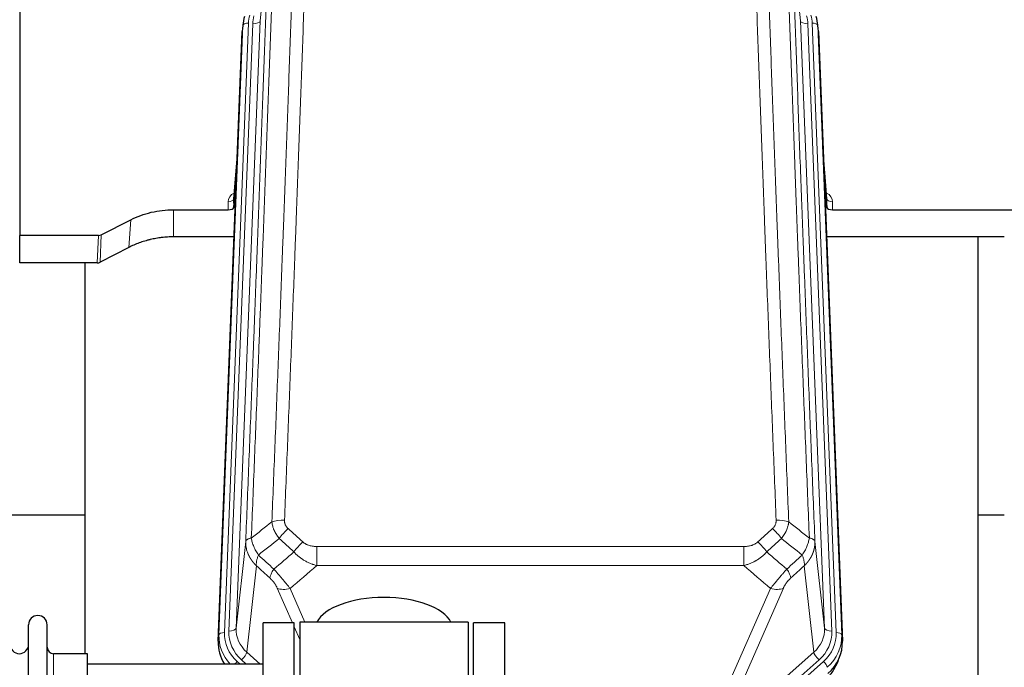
# Model space of a CAD drawing. Header units: inches. Extents: x 0 to 23760, y -13 to 16800.
# Tile 82 of 256: x 7036 to 7574, y 7749 to 8103. Entities that reach past the tile are written whole.
import ezdxf

# ---------------------------------------------------------------- set-up
doc = ezdxf.new("R2010")
doc.units = ezdxf.units.IN
doc.layers.add('1', color=7, linetype='Continuous', true_color=0xffffff)

msp = doc.modelspace()

# ---------------------------------------------------------------- linework, layer by layer
at = {"layer": '1', "color": 2, "linetype": 'Continuous', "lineweight": 25}
for p, q in [((7035.534, 8144.27), (7035.534, 7984.789)), ((7157.625, 8101.122), (7157.251, 8097.863)), ((7471.816, 8097.863), (7471.443, 8101.122)), ((7144.012, 7763.077), (7157.13, 8096.279)), ((7471.938, 8096.279), (7485.056, 7763.077)), ((7154.639, 8033.007), (7152.431, 8004.808)), ((7476.636, 8004.808), (7474.429, 8033.007)), ((7152.435, 8000.051), (7154.258, 8023.333)), ((7474.81, 8023.333), (7476.632, 8000.051)), ((7152.424, 8004.628), (7152.435, 8000.051)), ((7476.632, 8000.051), (7476.643, 8004.628)), ((7119.534, 7998.801), (7149.437, 7998.801)), ((7479.631, 7998.801), (7592.534, 7998.801)), ((7079.99, 7985.141), (7096.154, 7993.315)), ((7035.534, 7969.799), (7035.534, 7984.789)), ((7078.491, 7984.789), (7035.534, 7984.789)), ((7152.708, 7983.991), (7119.534, 7983.991)), ((7573.532, 7983.991), (7476.359, 7983.991)), ((7559.194, 7709.103), (7559.194, 7983.989)), ((7095.098, 7978.184), (7079.42, 7970.155)), ((7077.921, 7969.799), (7035.534, 7969.799)), ((7071.194, 7969.798), (7071.194, 7756.221)), ((7071.123, 7831.941), (6999.158, 7831.941)), ((7573.503, 7831.941), (7559.171, 7831.941)), ((7040.334, 7570.17), (7040.334, 7771.97)), ((7050.534, 7570.17), (7050.534, 7771.97)), ((7185.534, 7773.07), (7168.534, 7773.07)), ((7168.534, 7569.07), (7168.534, 7773.07)), ((7185.534, 7569.07), (7185.534, 7773.07)), ((7280.534, 7773.5), (7188.534, 7773.5)), ((7188.534, 7773.5), (7188.534, 7568.64)), ((7280.534, 7773.5), (7280.534, 7568.64)), ((7300.534, 7773.066), (7283.534, 7773.066)), ((7283.534, 7569.066), (7283.534, 7773.066)), ((7300.534, 7569.066), (7300.534, 7773.066)), ((7072.534, 7756.22), (7054.034, 7756.22)), ((7072.534, 7585.92), (7072.534, 7756.22)), ((7168.534, 7750.57), (7072.534, 7750.57))]:
    msp.add_line(p, q, dxfattribs=at)
at = {"layer": '1', "color": 110, "linetype": 'Continuous', "lineweight": 13}
for p, q in [((7171.213, 8140.272), (7166.836, 8102.091)), ((7462.231, 8102.091), (7457.854, 8140.272)), ((7144.392, 7766.515), (7157.503, 8099.537)), ((7160.497, 8100.757), (7147.386, 7767.735)), ((7149.778, 7768.571), (7162.844, 8100.464)), ((7166.836, 8102.091), (7153.77, 7770.197)), ((7157.503, 8099.537), (7157.13, 8096.279)), ((7475.297, 7770.197), (7462.231, 8102.091)), ((7479.289, 7768.571), (7466.223, 8100.464)), ((7481.681, 7767.735), (7468.57, 8100.757)), ((7471.938, 8096.279), (7471.564, 8099.537)), ((7471.564, 8099.537), (7484.675, 7766.515)), ((7154.631, 8032.815), (7152.424, 8004.628)), ((7476.643, 8004.628), (7474.436, 8032.815)), ((7149.437, 7998.801), (7149.426, 8003.217)), ((7479.641, 8003.217), (7479.631, 7998.801)), ((7119.534, 7998.801), (7119.534, 7983.991)), ((7096.154, 7993.315), (7095.098, 7978.184)), ((7077.921, 7969.799), (7078.491, 7984.789)), ((7079.99, 7985.141), (7079.42, 7970.155)), ((7153.77, 7770.197), (7159.018, 7817.603)), ((7470.05, 7817.603), (7475.297, 7770.197)), ((7197.948, 7814.803), (7197.948, 7804.372)), ((7197.948, 7814.803), (7431.12, 7814.803)), ((7431.12, 7814.803), (7431.12, 7804.372)), ((7164.833, 7804.252), (7159.608, 7757.052)), ((7431.12, 7804.372), (7197.948, 7804.372)), ((7469.46, 7757.052), (7464.235, 7804.252)), ((7184.571, 7773.07), (7176.259, 7792.002)), ((7183.321, 7791.852), (7191.378, 7773.5)), ((7419.669, 7732.457), (7445.747, 7791.852)), ((7452.808, 7792.002), (7426.73, 7732.607)), ((7188.534, 7764.045), (7185.534, 7770.877)), ((7144.012, 7763.077), (7144.392, 7766.515)), ((7484.675, 7766.515), (7485.056, 7763.077)), ((7054.034, 7585.92), (7054.034, 7756.22)), ((7159.608, 7757.052), (7166.915, 7750.57)), ((7427.284, 7719.642), (7469.46, 7757.052)), ((7154.392, 7751.961), (7155.959, 7750.57)), ((7156.783, 7752.796), (7159.293, 7750.57)), ((7472.284, 7752.796), (7430.109, 7715.386)), ((7431.085, 7713.295), (7474.676, 7751.961))]:
    msp.add_line(p, q, dxfattribs=at)
at = {"layer": '1', "color": 2, "linetype": 'Continuous', "lineweight": 25}
for centre, radius, start, end in [((7045.434, 7771.97), 5.1, 0, 180), ((7035.334, 7761.22), 5, 180, 0), ((7054.034, 7759.72), 3.5, 180, 270)]:
    msp.add_arc(centre, radius, start, end, dxfattribs=at)
for centre, major_axis, ratio, start_param, end_param in [((7184.515, 8098.622), (27.027, -0.37), 0.8864308, 2.9096812, 3.1188327), ((7444.552, 8098.622), (-27.027, -0.37), 0.8864308, 3.1643527, 3.3735041), ((7149.437, 8000.095), (-3, 0), 0.4313147, 1.5706417, 3.1078116), ((7479.631, 8000.095), (3, 0), 0.4313147, 3.1753737, 4.7125436), ((7078.488, 7987.418), (3, -0.011), 0.8761328, 4.7166989, 5.239903), ((7077.919, 7972.462), (3, -0.007), 0.8874311, 4.7150805, 5.2382846), ((7234.534, 7769.529), (-37.64, 0), 0.4617486, 3.372107, 6.0525728), ((7171.033, 7762.269), (-27.038, -0.124), 0.8859493, 6.2442616, 6.7882167), ((7458.034, 7762.269), (27.038, -0.124), 0.8859493, 5.5029959, 6.322109), ((7457.229, 7764.072), (21.335, -18.979), 0.8422692, 6.2652718, 6.6490983)]:
    msp.add_ellipse(centre, major_axis=major_axis, ratio=ratio, start_param=start_param, end_param=end_param, dxfattribs=at)
at = {"layer": '1', "color": 110, "linetype": 'Continuous', "lineweight": 13}
for centre, major_axis, ratio, start_param, end_param in [((7184.515, 8100.007), (24.033, -0.038), 0.8858289, 2.8989744, 3.1081259), ((7186.862, 8099.714), (24.033, -0.038), 0.8858289, 2.8989744, 3.1081259), ((7442.205, 8099.714), (-24.033, -0.038), 0.8858289, 3.1750594, 3.3842109), ((7444.552, 8100.007), (-24.033, -0.038), 0.8858289, 3.1750594, 3.3842109), ((7160.497, 8099.372), (-2.998, 0.118), 0.4614673, 4.7305545, 6.248991), ((7162.844, 8102.311), (-3.997, 0.157), 0.4614673, 1.5889619, 3.1073983), ((7466.223, 8102.311), (-3.997, -0.157), 0.4614673, 0.0341943, 1.5526308), ((7468.57, 8099.372), (-2.998, -0.118), 0.4614673, 3.175787, 4.6942235), ((7155.43, 8003.217), (6.003, -0.046), 0.8757409, 2.0547277, 3.1504318), ((7473.638, 8003.217), (-6.003, -0.046), 0.8757409, 3.1327535, 4.2284576), ((7149.426, 8004.672), (3, 0.007), 0.4848086, 4.7112485, 6.2484184), ((7479.641, 8004.672), (3, -0.007), 0.4848086, 3.1763596, 4.7135294), ((7180.208, 7824.894), (9.992, -0.404), 0.431453, 1.5882535, 2.3480729), ((7448.859, 7824.894), (9.992, 0.404), 0.431453, 0.7935197, 1.5533391), ((7182.18, 7820.301), (-6.729, -7.397), 0.3051216, 4.388767, 5.1358022), ((7446.887, 7820.301), (-6.729, 7.397), 0.3051216, 4.2889758, 5.0360109), ((7190.189, 7813.009), (6.736, 7.391), 0.3030979, 1.2497453, 1.9956357), ((7438.878, 7813.009), (-6.736, 7.391), 0.3030979, 4.2875497, 5.03344), ((7179.234, 7803.622), (6.719, 7.407), 0.3029797, 1.994528, 2.7400357), ((7449.834, 7803.622), (-6.719, 7.407), 0.3029797, 3.5431496, 4.2886573), ((7183.321, 7798.023), (9.156, 4.02), 0.5833249, 3.617995, 4.4616661), ((7445.747, 7798.023), (9.156, -4.02), 0.5833249, 4.9631119, 5.806783), ((7149.778, 7770.418), (-3.997, 0.157), 0.4614673, 1.5889619, 3.1073983), ((7173.797, 7769.699), (-20.033, -0.591), 0.8872905, 6.2219242, 7.0410373), ((7455.27, 7769.699), (20.033, -0.591), 0.8872905, 5.5253333, 6.3444464), ((7479.289, 7770.418), (-3.997, -0.157), 0.4614673, 0.0341943, 1.5526308), ((7171.406, 7765.631), (27.029, -0.244), 0.8851019, 3.1148362, 3.8326992), ((7147.386, 7766.35), (-2.998, 0.118), 0.4614673, 4.7305545, 6.248991), ((7171.406, 7767.016), (-24.034, -0.11), 0.8859493, 6.2442616, 7.0633748), ((7173.797, 7767.852), (-24.034, -0.11), 0.8859493, 6.2442616, 7.0633748), ((7455.27, 7767.852), (24.034, -0.11), 0.8859493, 5.5029959, 6.322109), ((7457.662, 7767.016), (24.034, -0.11), 0.8859493, 5.5029959, 6.322109), ((7457.662, 7765.631), (-27.029, -0.244), 0.8851019, 2.349236, 3.1683492), ((7481.681, 7766.35), (-2.998, -0.118), 0.4614673, 3.175787, 4.6942235), ((7156.783, 7754.643), (-2.654, -2.992), 0.3265056, 1.2180917, 2.7365282), ((7472.284, 7754.643), (-2.654, 2.992), 0.3265056, 0.4050645, 1.9235009), ((7154.392, 7750.575), (-1.991, -2.244), 0.3265056, 4.3596844, 4.9963838), ((7474.676, 7750.575), (-1.991, 2.244), 0.3265056, 3.5466571, 5.0650936)]:
    msp.add_ellipse(centre, major_axis=major_axis, ratio=ratio, start_param=start_param, end_param=end_param, dxfattribs=at)
for points, knots in [([(7173.325, 7828.251), (7173.883, 7842.064), (7174.985, 7869.559), (7176.595, 7910.411), (7177.639, 7937.385), (7178.41, 7957.518), (7178.793, 7967.56), (7179.172, 7977.565), (7179.424, 7984.227), (7179.549, 7987.554), (7180.174, 8004.168), (7180.665, 8017.389), (7181.392, 8037.113), (7181.632, 8043.669), (7182.108, 8056.743), (7182.345, 8063.261), (7183.048, 8082.759), (7183.969, 8108.606), (7184.861, 8134.151), (7185.299, 8146.849)], [0, 0, 0, 0, 0.125, 0.25, 0.375, 0.375, 0.4375, 0.46875, 0.46875, 0.5, 0.5, 0.625, 0.625, 0.6875, 0.6875, 0.75, 0.75, 0.875, 1, 1, 1, 1]), ([(7192.167, 8148.215), (7191.729, 8135.501), (7190.839, 8109.923), (7189.918, 8084.044), (7189.216, 8064.521), (7188.98, 8057.994), (7188.504, 8044.904), (7188.264, 8038.339), (7187.539, 8018.59), (7187.048, 8005.353), (7186.424, 7988.718), (7186.299, 7985.386), (7186.048, 7978.716), (7185.669, 7968.698), (7185.287, 7958.643), (7184.516, 7938.485), (7183.474, 7911.476), (7181.866, 7870.573), (7180.766, 7843.042), (7180.208, 7829.212)], [0, 0, 0, 0, 0.125, 0.25, 0.25, 0.3125, 0.3125, 0.375, 0.375, 0.5, 0.5, 0.53125, 0.53125, 0.5625, 0.625, 0.625, 0.75, 0.875, 1, 1, 1, 1]), ([(7448.859, 7829.212), (7448.302, 7843.042), (7447.201, 7870.573), (7445.593, 7911.476), (7444.551, 7938.485), (7443.781, 7958.643), (7443.398, 7968.698), (7443.02, 7978.716), (7442.768, 7985.386), (7442.643, 7988.718), (7442.02, 8005.353), (7441.528, 8018.59), (7440.803, 8038.339), (7440.563, 8044.904), (7440.087, 8057.994), (7439.851, 8064.521), (7439.149, 8084.044), (7438.229, 8109.923), (7437.338, 8135.501), (7436.901, 8148.215)], [0, 0, 0, 0, 0.125, 0.25, 0.375, 0.375, 0.4375, 0.46875, 0.46875, 0.5, 0.5, 0.625, 0.625, 0.6875, 0.6875, 0.75, 0.75, 0.875, 1, 1, 1, 1]), ([(7443.768, 8146.849), (7444.207, 8134.151), (7445.098, 8108.606), (7446.02, 8082.759), (7446.723, 8063.261), (7446.959, 8056.743), (7447.436, 8043.669), (7447.676, 8037.113), (7448.402, 8017.389), (7448.894, 8004.168), (7449.518, 7987.554), (7449.644, 7984.227), (7449.895, 7977.565), (7450.274, 7967.56), (7450.657, 7957.518), (7451.429, 7937.385), (7452.472, 7910.411), (7454.082, 7869.559), (7455.184, 7842.064), (7455.742, 7828.251)], [0, 0, 0, 0, 0.125, 0.25, 0.25, 0.3125, 0.3125, 0.375, 0.375, 0.5, 0.5, 0.53125, 0.53125, 0.5625, 0.625, 0.625, 0.75, 0.875, 1, 1, 1, 1]), ([(7174.302, 8143.28), (7174.247, 8141.668), (7174.191, 8140.055), (7174.079, 8136.826), (7173.91, 8131.979), (7173.515, 8120.643), (7173.171, 8110.884), (7172.478, 8091.307), (7171.538, 8065.052), (7170.079, 8025.207), (7169.075, 7998.336), (7168.501, 7983.134), (7168.437, 7981.444), (7168.309, 7978.061), (7168.117, 7972.984), (7167.665, 7961.114), (7167.274, 7950.899), (7166.945, 7942.365), (7166.879, 7940.657), (7166.747, 7937.239), (7166.549, 7932.108), (7166.084, 7920.116), (7165.681, 7909.8), (7164.869, 7889.118), (7163.772, 7861.41), (7162.645, 7833.437), (7162.073, 7819.384)], [0, 0, 0, 0, 0.015625, 0.015625, 0.03125, 0.0625, 0.125, 0.125, 0.25, 0.375, 0.5, 0.5, 0.515625, 0.515625, 0.53125, 0.5625, 0.625, 0.625, 0.640625, 0.640625, 0.65625, 0.6875, 0.75, 0.75, 0.875, 1, 1, 1, 1]), ([(7466.994, 7819.384), (7466.423, 7833.437), (7465.295, 7861.408), (7463.65, 7902.959), (7462.584, 7930.39), (7461.795, 7950.863), (7461.404, 7961.074), (7460.953, 7972.943), (7460.76, 7978.02), (7460.632, 7981.402), (7460.568, 7983.093), (7460.249, 7991.538), (7459.87, 8001.645), (7459.432, 8013.389), (7459.245, 8018.412), (7459.121, 8021.758), (7459.059, 8023.43), (7458.503, 8038.466), (7457.53, 8065.041), (7456.119, 8104.434), (7455.211, 8130.384), (7454.765, 8143.28)], [0, 0, 0, 0, 0.125, 0.25, 0.375, 0.375, 0.4375, 0.46875, 0.484375, 0.484375, 0.5, 0.5, 0.5625, 0.59375, 0.609375, 0.609375, 0.625, 0.625, 0.75, 0.875, 1, 1, 1, 1]), ([(7159.018, 7817.603), (7159.588, 7831.603), (7160.712, 7859.471), (7161.806, 7887.074), (7162.616, 7907.678), (7163.017, 7917.956), (7163.481, 7929.902), (7163.679, 7935.013), (7163.81, 7938.418), (7163.876, 7940.12), (7164.204, 7948.622), (7164.594, 7958.798), (7165.044, 7970.623), (7165.236, 7975.682), (7165.364, 7979.052), (7165.428, 7980.735), (7166, 7995.879), (7167.002, 8022.648), (7168.456, 8062.341), (7169.862, 8101.575), (7170.768, 8127.424), (7171.213, 8140.272)], [0, 0, 0, 0, 0.125, 0.25, 0.25, 0.3125, 0.34375, 0.359375, 0.359375, 0.375, 0.375, 0.4375, 0.46875, 0.484375, 0.484375, 0.5, 0.5, 0.625, 0.75, 0.875, 1, 1, 1, 1]), ([(7457.854, 8140.272), (7458.299, 8127.424), (7459.205, 8101.573), (7460.612, 8062.329), (7461.582, 8035.856), (7462.137, 8020.876), (7462.198, 8019.211), (7462.322, 8015.877), (7462.508, 8010.874), (7462.945, 7999.175), (7463.323, 7989.106), (7463.641, 7980.693), (7463.705, 7979.009), (7463.833, 7975.639), (7464.025, 7970.581), (7464.475, 7958.757), (7464.865, 7948.585), (7465.651, 7928.19), (7466.715, 7900.862), (7468.355, 7859.468), (7469.48, 7831.603), (7470.05, 7817.603)], [0, 0, 0, 0, 0.125, 0.25, 0.375, 0.375, 0.390625, 0.390625, 0.40625, 0.4375, 0.5, 0.5, 0.515625, 0.515625, 0.53125, 0.5625, 0.625, 0.625, 0.75, 0.875, 1, 1, 1, 1]), ([(7177.358, 7819.134), (7177.067, 7819.478), (7176.79, 7819.829), (7176.462, 7820.276), (7176.397, 7820.366), (7176.269, 7820.547), (7176.205, 7820.638), (7176.019, 7820.911), (7175.898, 7821.095), (7175.549, 7821.648), (7175.114, 7822.394), (7174.742, 7823.158), (7174.486, 7823.737), (7174.404, 7823.931), (7174.288, 7824.223), (7174.251, 7824.321), (7174.177, 7824.517), (7174.142, 7824.616), (7173.969, 7825.106), (7173.849, 7825.499), (7173.641, 7826.284), (7173.468, 7827.07), (7173.361, 7827.857), (7173.325, 7828.251)], [0, 0, 0, 0, 0.125, 0.125, 0.15625, 0.15625, 0.1875, 0.1875, 0.25, 0.25, 0.375, 0.5, 0.5, 0.5625, 0.5625, 0.59375, 0.59375, 0.625, 0.625, 0.75, 0.75, 0.875, 1, 1, 1, 1]), ([(7182.18, 7824.6), (7182.014, 7824.752), (7181.856, 7824.911), (7181.67, 7825.118), (7181.633, 7825.16), (7181.561, 7825.245), (7181.526, 7825.287), (7181.421, 7825.417), (7181.354, 7825.504), (7181.162, 7825.771), (7180.927, 7826.136), (7180.737, 7826.521), (7180.611, 7826.817), (7180.572, 7826.917), (7180.517, 7827.069), (7180.5, 7827.12), (7180.466, 7827.223), (7180.45, 7827.274), (7180.375, 7827.531), (7180.326, 7827.738), (7180.254, 7828.155), (7180.229, 7828.365), (7180.202, 7828.786), (7180.2, 7828.999), (7180.208, 7829.212)], [0, 0, 0, 0, 0.125, 0.125, 0.15625, 0.15625, 0.1875, 0.1875, 0.25, 0.25, 0.375, 0.5, 0.5, 0.5625, 0.5625, 0.59375, 0.59375, 0.625, 0.625, 0.75, 0.75, 0.875, 0.875, 1, 1, 1, 1]), ([(7448.859, 7829.212), (7448.868, 7828.998), (7448.865, 7828.785), (7448.848, 7828.519), (7448.844, 7828.466), (7448.834, 7828.36), (7448.829, 7828.306), (7448.81, 7828.147), (7448.794, 7828.042), (7448.739, 7827.728), (7448.69, 7827.522), (7448.57, 7827.115), (7448.498, 7826.914), (7448.372, 7826.618), (7448.327, 7826.519), (7448.255, 7826.374), (7448.23, 7826.325), (7448.178, 7826.229), (7448.152, 7826.181), (7448.018, 7825.944), (7447.899, 7825.761), (7447.643, 7825.408), (7447.505, 7825.238), (7447.211, 7824.91), (7447.053, 7824.752), (7446.887, 7824.6)], [0, 0, 0, 0, 0.125, 0.125, 0.15625, 0.15625, 0.1875, 0.1875, 0.25, 0.25, 0.375, 0.375, 0.5, 0.5, 0.5625, 0.5625, 0.59375, 0.59375, 0.625, 0.625, 0.75, 0.75, 0.875, 0.875, 1, 1, 1, 1]), ([(7455.742, 7828.251), (7455.706, 7827.857), (7455.653, 7827.463), (7455.565, 7826.968), (7455.546, 7826.869), (7455.506, 7826.671), (7455.486, 7826.572), (7455.42, 7826.275), (7455.372, 7826.078), (7455.215, 7825.487), (7454.974, 7824.703), (7454.666, 7823.927), (7454.41, 7823.348), (7454.298, 7823.107), (7454.18, 7822.867), (7454.132, 7822.772), (7454.107, 7822.724), (7454.034, 7822.58), (7453.984, 7822.485), (7453.73, 7822.01), (7453.512, 7821.637), (7453.046, 7820.901), (7452.552, 7820.178), (7452, 7819.478), (7451.71, 7819.134)], [0, 0, 0, 0, 0.125, 0.125, 0.15625, 0.15625, 0.1875, 0.1875, 0.25, 0.25, 0.375, 0.5, 0.5, 0.5625, 0.578125, 0.578125, 0.59375, 0.59375, 0.625, 0.625, 0.75, 0.75, 0.875, 1, 1, 1, 1]), ([(7164.833, 7804.252), (7164.815, 7804.269), (7164.781, 7804.302), (7164.73, 7804.353), (7164.679, 7804.403), (7164.627, 7804.454), (7164.577, 7804.505), (7164.526, 7804.556), (7164.475, 7804.608), (7164.425, 7804.659), (7164.374, 7804.711), (7164.324, 7804.763), (7164.274, 7804.815), (7164.225, 7804.867), (7164.175, 7804.919), (7164.126, 7804.972), (7164.076, 7805.025), (7164.027, 7805.078), (7163.978, 7805.131), (7163.929, 7805.184), (7163.881, 7805.237), (7163.832, 7805.291), (7163.784, 7805.345), (7163.736, 7805.399), (7163.688, 7805.453), (7163.64, 7805.507), (7163.593, 7805.561), (7163.545, 7805.616), (7163.498, 7805.671), (7163.451, 7805.726), (7163.404, 7805.781), (7163.358, 7805.836), (7163.311, 7805.891), (7163.265, 7805.947), (7163.219, 7806.003), (7163.173, 7806.059), (7163.127, 7806.115), (7163.082, 7806.171), (7163.036, 7806.227), (7162.991, 7806.284), (7162.946, 7806.341), (7162.901, 7806.398), (7162.857, 7806.455), (7162.812, 7806.512), (7162.768, 7806.569), (7162.724, 7806.627), (7162.681, 7806.684), (7162.637, 7806.742), (7162.594, 7806.8), (7162.55, 7806.858), (7162.507, 7806.917), (7162.465, 7806.975), (7162.422, 7807.034), (7162.38, 7807.093), (7162.338, 7807.152), (7162.296, 7807.211), (7162.254, 7807.27), (7162.213, 7807.329), (7162.171, 7807.389), (7162.13, 7807.449), (7162.089, 7807.508), (7162.049, 7807.568), (7162.008, 7807.629), (7161.968, 7807.689), (7161.928, 7807.749), (7161.888, 7807.81), (7161.849, 7807.871), (7161.81, 7807.932), (7161.771, 7807.993), (7161.732, 7808.054), (7161.693, 7808.115), (7161.655, 7808.177), (7161.617, 7808.238), (7161.579, 7808.3), (7161.541, 7808.362), (7161.503, 7808.424), (7161.466, 7808.486), (7161.429, 7808.549), (7161.392, 7808.611), (7161.356, 7808.674), (7161.32, 7808.736), (7161.284, 7808.799), (7161.248, 7808.862), (7161.212, 7808.925), (7161.177, 7808.989), (7161.142, 7809.052), (7161.107, 7809.116), (7161.073, 7809.179), (7161.038, 7809.243), (7161.004, 7809.307), (7160.97, 7809.371), (7160.937, 7809.436), (7160.903, 7809.5), (7160.87, 7809.564), (7160.837, 7809.629), (7160.805, 7809.694), (7160.773, 7809.759), (7160.741, 7809.824), (7160.709, 7809.889), (7160.677, 7809.954), (7160.646, 7810.019), (7160.615, 7810.085), (7160.584, 7810.151), (7160.554, 7810.216), (7160.523, 7810.282), (7160.493, 7810.348), (7160.464, 7810.414), (7160.434, 7810.481), (7160.236, 7810.931), (7159.902, 7811.781), (7159.514, 7813.05), (7159.228, 7814.349), (7159.05, 7815.671), (7159.007, 7816.597), (7159.007, 7817.122), (7159.009, 7817.242), (7159.011, 7817.362), (7159.014, 7817.483), (7159.016, 7817.563), (7159.018, 7817.603)], [0, 0, 0, 0, 0.0045083, 0.0090195, 0.0135338, 0.0180512, 0.0225715, 0.0270949, 0.0316214, 0.0361509, 0.0406834, 0.0452189, 0.0497575, 0.0542992, 0.0588439, 0.0633916, 0.0679424, 0.0724963, 0.0770532, 0.0816132, 0.0861762, 0.0907423, 0.0953114, 0.0998837, 0.104459, 0.1090373, 0.1136188, 0.1182033, 0.1227909, 0.1273815, 0.1319753, 0.1365721, 0.141172, 0.145775, 0.1503811, 0.1549903, 0.1596025, 0.1642179, 0.1688364, 0.1734579, 0.1780826, 0.1827103, 0.1873412, 0.1919752, 0.1966123, 0.2012524, 0.2058957, 0.2105422, 0.2151917, 0.2198443, 0.2245001, 0.229159, 0.233821, 0.2384861, 0.2431544, 0.2478258, 0.2525003, 0.2571779, 0.2618587, 0.2665427, 0.2712297, 0.2759199, 0.2806133, 0.2853097, 0.2900094, 0.2947122, 0.2994181, 0.3041272, 0.3088394, 0.3135548, 0.3182733, 0.322995, 0.3277199, 0.3324479, 0.3371791, 0.3419135, 0.346651, 0.3513917, 0.3561355, 0.3608826, 0.3656328, 0.3703861, 0.3751427, 0.3799024, 0.3846654, 0.3894315, 0.3942008, 0.3989732, 0.4037489, 0.4085278, 0.4133098, 0.4180951, 0.4228835, 0.4276751, 0.43247, 0.437268, 0.4420692, 0.4468737, 0.4516813, 0.4564922, 0.4613063, 0.4661235, 0.470944, 0.4757677, 0.4805947, 0.4854248, 0.4902582, 0.4950947, 0.4999345, 0.5888915, 0.6791125, 0.7706071, 0.8633844, 0.9574535, 0.965938, 0.9744348, 0.9829441, 0.9914659, 1, 1, 1, 1]), ([(7162.073, 7819.384), (7161.847, 7819.347), (7161.631, 7819.305), (7161.22, 7819.21), (7161.026, 7819.157), (7160.662, 7819.04), (7160.492, 7818.977), (7160.178, 7818.841), (7160.034, 7818.769), (7159.772, 7818.615), (7159.655, 7818.534), (7159.449, 7818.365), (7159.36, 7818.277), (7159.138, 7818.003), (7159.047, 7817.807), (7159.018, 7817.603)], [0, 0, 0, 0, 0.125, 0.125, 0.25, 0.25, 0.375, 0.375, 0.5, 0.5, 0.625, 0.625, 0.75, 0.75, 1, 1, 1, 1]), ([(7165.938, 7810.138), (7165.435, 7810.887), (7164.973, 7811.653), (7164.347, 7812.815), (7164.149, 7813.204), (7163.777, 7813.985), (7163.603, 7814.377), (7163.115, 7815.55), (7162.837, 7816.332), (7162.381, 7817.877), (7162.202, 7818.639), (7162.073, 7819.384)], [0, 0, 0, 0, 0.25, 0.25, 0.375, 0.375, 0.5, 0.5, 0.75, 0.75, 1, 1, 1, 1]), ([(7466.994, 7819.384), (7466.866, 7818.639), (7466.687, 7817.877), (7466.23, 7816.332), (7465.953, 7815.55), (7465.465, 7814.377), (7465.29, 7813.985), (7464.918, 7813.204), (7464.721, 7812.815), (7464.094, 7811.653), (7463.632, 7810.887), (7463.129, 7810.138)], [0, 0, 0, 0, 0.25, 0.25, 0.5, 0.5, 0.625, 0.625, 0.75, 0.75, 1, 1, 1, 1]), ([(7470.05, 7817.603), (7470.05, 7817.583), (7470.052, 7817.544), (7470.054, 7817.484), (7470.055, 7817.424), (7470.057, 7817.365), (7470.058, 7817.305), (7470.059, 7817.245), (7470.059, 7817.185), (7470.06, 7817.126), (7470.06, 7817.066), (7470.06, 7817.007), (7470.06, 7816.947), (7470.059, 7816.887), (7470.058, 7816.828), (7470.058, 7816.768), (7470.056, 7816.709), (7470.055, 7816.649), (7470.053, 7816.589), (7470.051, 7816.53), (7470.049, 7816.47), (7470.047, 7816.411), (7470.044, 7816.351), (7470.041, 7816.292), (7470.038, 7816.233), (7470.035, 7816.173), (7470.031, 7816.114), (7470.028, 7816.055), (7470.024, 7815.995), (7470.019, 7815.936), (7470.015, 7815.877), (7470.01, 7815.817), (7470.005, 7815.758), (7470, 7815.699), (7469.995, 7815.64), (7469.989, 7815.581), (7469.984, 7815.522), (7469.977, 7815.463), (7469.971, 7815.404), (7469.965, 7815.345), (7469.958, 7815.286), (7469.951, 7815.227), (7469.944, 7815.168), (7469.937, 7815.109), (7469.929, 7815.05), (7469.921, 7814.991), (7469.913, 7814.933), (7469.905, 7814.874), (7469.896, 7814.815), (7469.888, 7814.757), (7469.879, 7814.698), (7469.87, 7814.639), (7469.86, 7814.581), (7469.851, 7814.522), (7469.841, 7814.464), (7469.831, 7814.405), (7469.821, 7814.347), (7469.81, 7814.289), (7469.8, 7814.231), (7469.789, 7814.172), (7469.778, 7814.114), (7469.766, 7814.056), (7469.755, 7813.998), (7469.743, 7813.94), (7469.731, 7813.882), (7469.719, 7813.824), (7469.707, 7813.766), (7469.694, 7813.708), (7469.681, 7813.65), (7469.668, 7813.593), (7469.655, 7813.535), (7469.642, 7813.477), (7469.628, 7813.42), (7469.614, 7813.362), (7469.6, 7813.305), (7469.586, 7813.247), (7469.572, 7813.19), (7469.557, 7813.133), (7469.542, 7813.075), (7469.527, 7813.018), (7469.512, 7812.961), (7469.496, 7812.904), (7469.481, 7812.847), (7469.465, 7812.79), (7469.449, 7812.733), (7469.432, 7812.676), (7469.416, 7812.62), (7469.399, 7812.563), (7469.382, 7812.506), (7469.365, 7812.45), (7469.348, 7812.393), (7469.331, 7812.337), (7469.313, 7812.28), (7469.295, 7812.224), (7469.277, 7812.168), (7469.259, 7812.111), (7469.24, 7812.055), (7469.222, 7811.999), (7469.203, 7811.943), (7469.184, 7811.887), (7469.165, 7811.831), (7469.145, 7811.775), (7469.126, 7811.72), (7469.106, 7811.664), (7469.086, 7811.608), (7469.066, 7811.553), (7469.045, 7811.497), (7469.025, 7811.442), (7469.004, 7811.387), (7468.983, 7811.331), (7468.962, 7811.276), (7468.941, 7811.221), (7468.919, 7811.166), (7468.898, 7811.111), (7468.876, 7811.056), (7468.854, 7811.002), (7468.831, 7810.947), (7468.809, 7810.892), (7468.786, 7810.838), (7468.764, 7810.783), (7468.741, 7810.729), (7468.718, 7810.674), (7468.694, 7810.62), (7468.671, 7810.566), (7468.647, 7810.512), (7468.623, 7810.458), (7468.599, 7810.404), (7468.575, 7810.35), (7468.551, 7810.296), (7468.526, 7810.242), (7468.501, 7810.189), (7468.476, 7810.135), (7468.451, 7810.082), (7468.426, 7810.029), (7468.401, 7809.975), (7468.375, 7809.922), (7468.349, 7809.869), (7468.323, 7809.816), (7468.297, 7809.763), (7468.271, 7809.71), (7468.244, 7809.657), (7468.218, 7809.605), (7468.191, 7809.552), (7468.164, 7809.5), (7468.137, 7809.447), (7468.11, 7809.395), (7468.082, 7809.343), (7468.055, 7809.29), (7468.027, 7809.238), (7467.999, 7809.186), (7467.971, 7809.134), (7467.942, 7809.083), (7467.914, 7809.031), (7467.885, 7808.979), (7467.857, 7808.928), (7467.828, 7808.876), (7467.799, 7808.825), (7467.769, 7808.774), (7467.74, 7808.723), (7467.711, 7808.672), (7467.681, 7808.621), (7467.651, 7808.57), (7467.621, 7808.519), (7467.591, 7808.468), (7467.56, 7808.418), (7467.53, 7808.367), (7467.499, 7808.317), (7467.469, 7808.267), (7467.438, 7808.216), (7467.406, 7808.166), (7467.375, 7808.116), (7467.344, 7808.066), (7467.312, 7808.017), (7467.281, 7807.967), (7467.249, 7807.917), (7467.217, 7807.868), (7467.185, 7807.818), (7467.152, 7807.769), (7467.12, 7807.72), (7467.087, 7807.671), (7467.055, 7807.622), (7467.022, 7807.573), (7466.989, 7807.524), (7466.956, 7807.475), (7466.922, 7807.427), (7466.889, 7807.378), (7466.855, 7807.33), (7466.822, 7807.281), (7466.788, 7807.233), (7466.754, 7807.185), (7466.72, 7807.137), (7466.685, 7807.089), (7466.651, 7807.042), (7466.616, 7806.994), (7466.582, 7806.946), (7466.547, 7806.899), (7466.512, 7806.851), (7466.477, 7806.804), (7466.442, 7806.757), (7466.406, 7806.71), (7466.371, 7806.663), (7466.335, 7806.616), (7466.3, 7806.57), (7466.264, 7806.523), (7466.228, 7806.476), (7466.192, 7806.43), (7466.155, 7806.384), (7466.119, 7806.338), (7466.082, 7806.291), (7466.046, 7806.245), (7466.009, 7806.2), (7465.972, 7806.154), (7465.935, 7806.108), (7465.898, 7806.063), (7465.861, 7806.017), (7465.823, 7805.972), (7465.786, 7805.927), (7465.748, 7805.882), (7465.71, 7805.837), (7465.673, 7805.792), (7465.635, 7805.747), (7465.597, 7805.702), (7465.558, 7805.658), (7465.52, 7805.613), (7465.481, 7805.569), (7465.443, 7805.525), (7465.404, 7805.481), (7465.365, 7805.437), (7465.327, 7805.393), (7465.287, 7805.349), (7465.248, 7805.306), (7465.209, 7805.262), (7465.17, 7805.219), (7465.13, 7805.175), (7465.091, 7805.132), (7465.051, 7805.089), (7465.011, 7805.046), (7464.971, 7805.003), (7464.931, 7804.961), (7464.891, 7804.918), (7464.851, 7804.875), (7464.81, 7804.833), (7464.77, 7804.791), (7464.729, 7804.749), (7464.689, 7804.707), (7464.648, 7804.665), (7464.607, 7804.623), (7464.566, 7804.581), (7464.525, 7804.54), (7464.484, 7804.498), (7464.443, 7804.457), (7464.401, 7804.416), (7464.36, 7804.374), (7464.318, 7804.333), (7464.277, 7804.293), (7464.249, 7804.265), (7464.235, 7804.252)], [0, 0, 0, 0, 0.0042303, 0.0084583, 0.0126838, 0.016907, 0.0211277, 0.0253461, 0.0295621, 0.0337757, 0.037987, 0.0421959, 0.0464023, 0.0506064, 0.0548082, 0.0590075, 0.0632045, 0.0673991, 0.0715913, 0.0757811, 0.0799686, 0.0841537, 0.0883364, 0.0925167, 0.0966947, 0.1008703, 0.1050435, 0.1092144, 0.1133829, 0.117549, 0.1217128, 0.1258741, 0.1300332, 0.1341898, 0.1383441, 0.1424961, 0.1466456, 0.1507929, 0.1549377, 0.1590802, 0.1632203, 0.1673581, 0.1714935, 0.1756266, 0.1797573, 0.1838856, 0.1880116, 0.1921352, 0.1962565, 0.2003755, 0.204492, 0.2086063, 0.2127182, 0.2168277, 0.2209349, 0.2250397, 0.2291422, 0.2332423, 0.2373401, 0.2414356, 0.2455287, 0.2496195, 0.2537079, 0.257794, 0.2618777, 0.2659591, 0.2700382, 0.2741149, 0.2781893, 0.2822614, 0.2863311, 0.2903985, 0.2944635, 0.2985262, 0.3025866, 0.3066447, 0.3107004, 0.3147538, 0.3188048, 0.3228536, 0.3269, 0.3309441, 0.3349858, 0.3390253, 0.3430624, 0.3470972, 0.3511296, 0.3551598, 0.3591876, 0.3632131, 0.3672363, 0.3712571, 0.3752757, 0.3792919, 0.3833058, 0.3873174, 0.3913267, 0.3953337, 0.3993384, 0.4033407, 0.4073408, 0.4113385, 0.4153339, 0.419327, 0.4233179, 0.4273064, 0.4312926, 0.4352765, 0.4392581, 0.4432373, 0.4472143, 0.451189, 0.4551614, 0.4591315, 0.4630993, 0.4670648, 0.471028, 0.4749889, 0.4789475, 0.4829038, 0.4868578, 0.4908095, 0.494759, 0.4987061, 0.502651, 0.5065936, 0.5105338, 0.5144718, 0.5184076, 0.522341, 0.5262721, 0.530201, 0.5341276, 0.5380519, 0.5419739, 0.5458936, 0.5498111, 0.5537262, 0.5576392, 0.5615498, 0.5654581, 0.5693642, 0.573268, 0.5771696, 0.5810688, 0.5849658, 0.5888606, 0.592753, 0.5966432, 0.6005311, 0.6044168, 0.6083002, 0.6121813, 0.6160602, 0.6199368, 0.6238111, 0.6276832, 0.6315531, 0.6354206, 0.6392859, 0.643149, 0.6470098, 0.6508684, 0.6547247, 0.6585787, 0.6624305, 0.66628, 0.6701273, 0.6739724, 0.6778152, 0.6816557, 0.685494, 0.6893301, 0.6931639, 0.6969955, 0.7008248, 0.7046519, 0.7084768, 0.7122994, 0.7161198, 0.7199379, 0.7237539, 0.7275675, 0.731379, 0.7351882, 0.7389952, 0.7427999, 0.7466024, 0.7504027, 0.7542008, 0.7579966, 0.7617902, 0.7655816, 0.7693708, 0.7731577, 0.7769424, 0.7807249, 0.7845052, 0.7882833, 0.7920591, 0.7958327, 0.7996042, 0.8033734, 0.8071403, 0.8109051, 0.8146677, 0.818428, 0.8221862, 0.8259421, 0.8296958, 0.8334474, 0.8371967, 0.8409438, 0.8446887, 0.8484314, 0.8521719, 0.8559102, 0.8596463, 0.8633802, 0.867112, 0.8708415, 0.8745688, 0.8782939, 0.8820169, 0.8857376, 0.8894562, 0.8931726, 0.8968867, 0.9005987, 0.9043086, 0.9080162, 0.9117216, 0.9154249, 0.919126, 0.9228249, 0.9265216, 0.9302161, 0.9339085, 0.9375987, 0.9412867, 0.9449725, 0.9486562, 0.9523377, 0.956017, 0.9596942, 0.9633691, 0.967042, 0.9707126, 0.9743811, 0.9780474, 0.9817116, 0.9853736, 0.9890334, 0.9926911, 0.9963466, 1, 1, 1, 1]), ([(7470.05, 7817.603), (7470.02, 7817.807), (7469.93, 7818.003), (7469.707, 7818.277), (7469.618, 7818.365), (7469.412, 7818.534), (7469.295, 7818.615), (7469.034, 7818.769), (7468.89, 7818.841), (7468.575, 7818.977), (7468.405, 7819.04), (7468.041, 7819.157), (7467.847, 7819.21), (7467.437, 7819.305), (7467.221, 7819.347), (7466.994, 7819.384)], [0, 0, 0, 0, 0.25, 0.25, 0.375, 0.375, 0.5, 0.5, 0.625, 0.625, 0.75, 0.75, 0.875, 0.875, 1, 1, 1, 1]), ([(7197.948, 7814.803), (7197.594, 7814.803), (7197.241, 7814.813), (7196.8, 7814.84), (7196.711, 7814.846), (7196.535, 7814.86), (7196.447, 7814.867), (7196.184, 7814.892), (7196.009, 7814.912), (7195.487, 7814.979), (7195.142, 7815.035), (7194.459, 7815.174), (7194.122, 7815.257), (7193.454, 7815.451), (7193.125, 7815.563), (7192.759, 7815.708), (7192.718, 7815.724), (7192.637, 7815.757), (7192.517, 7815.807), (7192.239, 7815.93), (7192.008, 7816.043), (7191.553, 7816.281), (7191.262, 7816.456), (7190.705, 7816.84), (7190.44, 7817.049), (7190.189, 7817.278)], [0, 0, 0, 0, 0.125, 0.125, 0.15625, 0.15625, 0.1875, 0.1875, 0.25, 0.25, 0.375, 0.375, 0.5, 0.5, 0.625, 0.625, 0.640625, 0.640625, 0.65625, 0.6875, 0.75, 0.75, 0.875, 0.875, 1, 1, 1, 1]), ([(7438.878, 7817.278), (7438.753, 7817.164), (7438.623, 7817.053), (7438.422, 7816.894), (7438.353, 7816.842), (7438.216, 7816.74), (7438.146, 7816.691), (7437.793, 7816.448), (7437.499, 7816.273), (7436.889, 7815.954), (7436.573, 7815.811), (7436.166, 7815.651), (7436.083, 7815.62), (7435.919, 7815.56), (7435.836, 7815.531), (7435.588, 7815.447), (7435.422, 7815.395), (7434.92, 7815.25), (7434.583, 7815.169), (7433.904, 7815.031), (7433.561, 7814.976), (7432.871, 7814.888), (7432.524, 7814.856), (7431.825, 7814.813), (7431.474, 7814.803), (7431.12, 7814.803)], [0, 0, 0, 0, 0.0625, 0.0625, 0.09375, 0.09375, 0.125, 0.125, 0.25, 0.25, 0.375, 0.375, 0.40625, 0.40625, 0.4375, 0.4375, 0.5, 0.5, 0.625, 0.625, 0.75, 0.75, 0.875, 0.875, 1, 1, 1, 1]), ([(7164.833, 7804.252), (7164.786, 7804.624), (7164.777, 7805.035), (7164.818, 7805.701), (7164.841, 7805.93), (7164.903, 7806.405), (7164.943, 7806.649), (7165.04, 7807.15), (7165.096, 7807.406), (7165.225, 7807.93), (7165.298, 7808.197), (7165.457, 7808.74), (7165.544, 7809.015), (7165.731, 7809.572), (7165.832, 7809.854), (7165.938, 7810.138)], [0, 0, 0, 0, 0.25, 0.25, 0.375, 0.375, 0.5, 0.5, 0.625, 0.625, 0.75, 0.75, 0.875, 0.875, 1, 1, 1, 1]), ([(7197.948, 7804.372), (7197.35, 7804.523), (7196.682, 7804.717), (7196.019, 7804.938), (7195.871, 7804.987), (7195.798, 7805.012), (7195.577, 7805.089), (7195.431, 7805.141), (7194.993, 7805.301), (7194.703, 7805.413), (7193.842, 7805.762), (7193.276, 7806.015), (7192.164, 7806.56), (7191.617, 7806.852), (7190.811, 7807.322), (7190.411, 7807.565), (7190.017, 7807.82), (7189.821, 7807.95), (7189.756, 7807.993), (7189.626, 7808.081), (7189.562, 7808.125), (7188.983, 7808.525), (7188.487, 7808.897), (7187.531, 7809.674), (7187.072, 7810.079), (7186.193, 7810.924), (7185.772, 7811.364), (7185.372, 7811.823)], [0, 0, 0, 0, 0.125, 0.140625, 0.140625, 0.15625, 0.15625, 0.1875, 0.1875, 0.25, 0.25, 0.375, 0.375, 0.5, 0.5, 0.5625, 0.59375, 0.59375, 0.609375, 0.609375, 0.625, 0.625, 0.75, 0.75, 0.875, 0.875, 1, 1, 1, 1]), ([(7443.696, 7811.823), (7443.496, 7811.594), (7443.29, 7811.369), (7442.973, 7811.037), (7442.866, 7810.927), (7442.65, 7810.71), (7442.54, 7810.603), (7441.987, 7810.072), (7441.526, 7809.665), (7440.569, 7808.888), (7440.073, 7808.516), (7439.431, 7808.074), (7439.302, 7807.987), (7439.106, 7807.857), (7439.041, 7807.814), (7438.909, 7807.729), (7438.843, 7807.687), (7438.512, 7807.477), (7438.177, 7807.274), (7437.838, 7807.078), (7437.701, 7807), (7437.633, 7806.962), (7437.427, 7806.847), (7437.29, 7806.772), (7436.876, 7806.552), (7436.599, 7806.41), (7435.761, 7806.001), (7435.196, 7805.749), (7434.053, 7805.287), (7433.475, 7805.077), (7432.307, 7804.695), (7431.716, 7804.523), (7431.12, 7804.372)], [0, 0, 0, 0, 0.0625, 0.0625, 0.09375, 0.09375, 0.125, 0.125, 0.25, 0.25, 0.375, 0.375, 0.40625, 0.40625, 0.421875, 0.421875, 0.4375, 0.4375, 0.5, 0.515625, 0.515625, 0.53125, 0.53125, 0.5625, 0.5625, 0.625, 0.625, 0.75, 0.75, 0.875, 0.875, 1, 1, 1, 1]), ([(7463.129, 7810.138), (7463.236, 7809.854), (7463.336, 7809.572), (7463.524, 7809.015), (7463.611, 7808.74), (7463.77, 7808.197), (7463.842, 7807.93), (7463.971, 7807.406), (7464.028, 7807.15), (7464.124, 7806.649), (7464.164, 7806.405), (7464.227, 7805.93), (7464.25, 7805.701), (7464.29, 7805.035), (7464.281, 7804.624), (7464.235, 7804.252)], [0, 0, 0, 0, 0.125, 0.125, 0.25, 0.25, 0.375, 0.375, 0.5, 0.5, 0.625, 0.625, 0.75, 0.75, 1, 1, 1, 1]), ([(7183.321, 7791.852), (7182.999, 7792.253), (7182.669, 7792.661), (7181.991, 7793.494), (7181.644, 7793.919), (7181.11, 7794.568), (7180.93, 7794.786), (7180.656, 7795.117), (7180.564, 7795.228), (7180.426, 7795.395), (7180.38, 7795.45), (7180.287, 7795.562), (7180.241, 7795.618), (7179.822, 7796.121), (7179.071, 7797.019), (7178.307, 7797.924), (7177.728, 7798.606), (7177.534, 7798.834), (7177.241, 7799.176), (7177.144, 7799.29), (7176.997, 7799.462), (7176.948, 7799.519), (7176.85, 7799.633), (7176.801, 7799.69), (7176.361, 7800.203), (7175.971, 7800.655), (7175.196, 7801.55), (7174.81, 7801.993), (7174.425, 7802.432)], [0, 0, 0, 0, 0.125, 0.125, 0.25, 0.25, 0.3125, 0.3125, 0.34375, 0.34375, 0.359375, 0.359375, 0.375, 0.375, 0.5, 0.625, 0.625, 0.6875, 0.6875, 0.71875, 0.71875, 0.734375, 0.734375, 0.75, 0.75, 0.875, 0.875, 1, 1, 1, 1]), ([(7454.642, 7802.432), (7454.258, 7801.994), (7453.488, 7801.11), (7452.712, 7800.21), (7452.128, 7799.53), (7451.934, 7799.302), (7451.689, 7799.016), (7451.641, 7798.959), (7451.543, 7798.844), (7451.397, 7798.672), (7451.251, 7798.501), (7450.767, 7797.931), (7450.383, 7797.477), (7449.624, 7796.574), (7449.249, 7796.125), (7448.784, 7795.566), (7448.691, 7795.455), (7448.507, 7795.232), (7448.232, 7794.9), (7447.962, 7794.573), (7447.428, 7793.924), (7447.08, 7793.498), (7446.57, 7792.872), (7446.403, 7792.665), (7446.154, 7792.357), (7446.071, 7792.255), (7445.908, 7792.053), (7445.827, 7791.952), (7445.747, 7791.852)], [0, 0, 0, 0, 0.125, 0.25, 0.25, 0.3125, 0.3125, 0.328125, 0.328125, 0.34375, 0.375, 0.375, 0.5, 0.5, 0.625, 0.625, 0.65625, 0.65625, 0.6875, 0.75, 0.75, 0.875, 0.875, 0.9375, 0.9375, 0.96875, 0.96875, 1, 1, 1, 1]), ([(7172.172, 7797.6), (7172.392, 7797.401), (7172.608, 7797.194), (7173.034, 7796.765), (7173.243, 7796.542), (7173.501, 7796.253), (7173.553, 7796.195), (7173.654, 7796.078), (7173.805, 7795.902), (7173.952, 7795.725), (7174.238, 7795.369), (7174.421, 7795.128), (7174.77, 7794.643), (7174.938, 7794.399), (7175.117, 7794.12), (7175.137, 7794.089), (7175.176, 7794.028), (7175.234, 7793.935), (7175.367, 7793.72), (7175.475, 7793.538), (7175.682, 7793.175), (7175.81, 7792.937), (7176.048, 7792.465), (7176.158, 7792.232), (7176.259, 7792.002)], [0, 0, 0, 0, 0.125, 0.125, 0.25, 0.25, 0.28125, 0.28125, 0.3125, 0.375, 0.375, 0.5, 0.5, 0.625, 0.625, 0.640625, 0.640625, 0.65625, 0.6875, 0.75, 0.75, 0.875, 0.875, 1, 1, 1, 1]), ([(7452.808, 7792.002), (7452.833, 7792.059), (7452.859, 7792.117), (7452.912, 7792.233), (7452.939, 7792.291), (7453.022, 7792.467), (7453.08, 7792.585), (7453.259, 7792.94), (7453.387, 7793.179), (7453.595, 7793.542), (7453.667, 7793.664), (7453.779, 7793.847), (7453.836, 7793.939), (7453.894, 7794.032), (7453.933, 7794.093), (7453.953, 7794.124), (7454.132, 7794.402), (7454.3, 7794.647), (7454.651, 7795.133), (7454.834, 7795.375), (7455.074, 7795.673), (7455.147, 7795.763), (7455.221, 7795.852), (7455.271, 7795.911), (7455.296, 7795.941), (7455.421, 7796.089), (7455.523, 7796.205), (7455.829, 7796.548), (7456.037, 7796.769), (7456.461, 7797.195), (7456.676, 7797.401), (7456.895, 7797.6)], [0, 0, 0, 0, 0.03125, 0.03125, 0.0625, 0.0625, 0.125, 0.125, 0.25, 0.25, 0.3125, 0.3125, 0.34375, 0.359375, 0.359375, 0.375, 0.375, 0.5, 0.5, 0.625, 0.625, 0.65625, 0.671875, 0.671875, 0.6875, 0.6875, 0.75, 0.75, 0.875, 0.875, 1, 1, 1, 1])]:
    msp.add_open_spline(points, degree=3, knots=knots, dxfattribs=at)
at = {"layer": '1', "color": 2, "linetype": 'Continuous', "lineweight": 25}
for points, knots in [([(7096.154, 7993.315), (7099.688, 7995.102), (7103.489, 7996.481), (7111.372, 7998.331), (7115.453, 7998.801), (7119.534, 7998.801)], [0, 0, 0, 0, 0.5, 0.5, 1, 1, 1, 1]), ([(7119.534, 7983.991), (7118.464, 7983.991), (7116.329, 7983.929), (7114.203, 7983.743), (7112.877, 7983.587), (7112.613, 7983.554), (7112.084, 7983.485), (7111.292, 7983.375), (7110.504, 7983.247), (7108.934, 7982.97), (7107.894, 7982.754), (7106.732, 7982.478), (7106.603, 7982.446), (7106.345, 7982.383), (7105.959, 7982.287), (7105.064, 7982.052), (7104.303, 7981.835), (7102.793, 7981.379), (7100.806, 7980.715), (7098.872, 7979.937), (7096.965, 7979.103), (7096.025, 7978.658), (7095.098, 7978.184)], [0, 0, 0, 0, 0.125, 0.25, 0.25, 0.28125, 0.28125, 0.3125, 0.375, 0.375, 0.5, 0.5, 0.515625, 0.515625, 0.53125, 0.5625, 0.625, 0.625, 0.75, 0.875, 0.875, 1, 1, 1, 1])]:
    msp.add_open_spline(points, degree=3, knots=knots, dxfattribs=at)
at = {"layer": '1', "color": 110, "linetype": 'Continuous', "lineweight": 13}
for points in [[(7162.073, 7819.384), (7165.822, 7822.344), (7169.573, 7825.3), (7173.325, 7828.251)], [(7455.742, 7828.251), (7459.495, 7825.3), (7463.245, 7822.344), (7466.994, 7819.384)], [(7182.18, 7824.6), (7184.85, 7822.161), (7187.52, 7819.721), (7190.189, 7817.278)], [(7438.878, 7817.278), (7441.548, 7819.721), (7444.217, 7822.161), (7446.887, 7824.6)], [(7177.358, 7819.134), (7173.549, 7816.14), (7169.743, 7813.141), (7165.938, 7810.138)], [(7185.372, 7811.823), (7182.701, 7814.262), (7180.029, 7816.699), (7177.358, 7819.134)], [(7451.71, 7819.134), (7449.038, 7816.699), (7446.367, 7814.262), (7443.696, 7811.823)], [(7463.129, 7810.138), (7459.325, 7813.141), (7455.518, 7816.14), (7451.71, 7819.134)], [(7165.938, 7810.138), (7168.768, 7807.572), (7171.597, 7805.003), (7174.425, 7802.432)], [(7174.425, 7802.432), (7178.076, 7805.561), (7181.725, 7808.691), (7185.372, 7811.823)], [(7443.696, 7811.823), (7447.343, 7808.691), (7450.991, 7805.561), (7454.642, 7802.432)], [(7454.642, 7802.432), (7457.471, 7805.003), (7460.3, 7807.572), (7463.129, 7810.138)], [(7172.172, 7797.6), (7169.726, 7799.819), (7167.279, 7802.036), (7164.833, 7804.252)], [(7197.948, 7804.372), (7193.075, 7800.196), (7188.2, 7796.023), (7183.321, 7791.852)], [(7445.747, 7791.852), (7440.868, 7796.023), (7435.992, 7800.196), (7431.12, 7804.372)], [(7464.235, 7804.252), (7461.788, 7802.036), (7459.342, 7799.819), (7456.895, 7797.6)]]:
    msp.add_open_spline(points, degree=3, dxfattribs=at)

doc.saveas('drawing.dxf')
